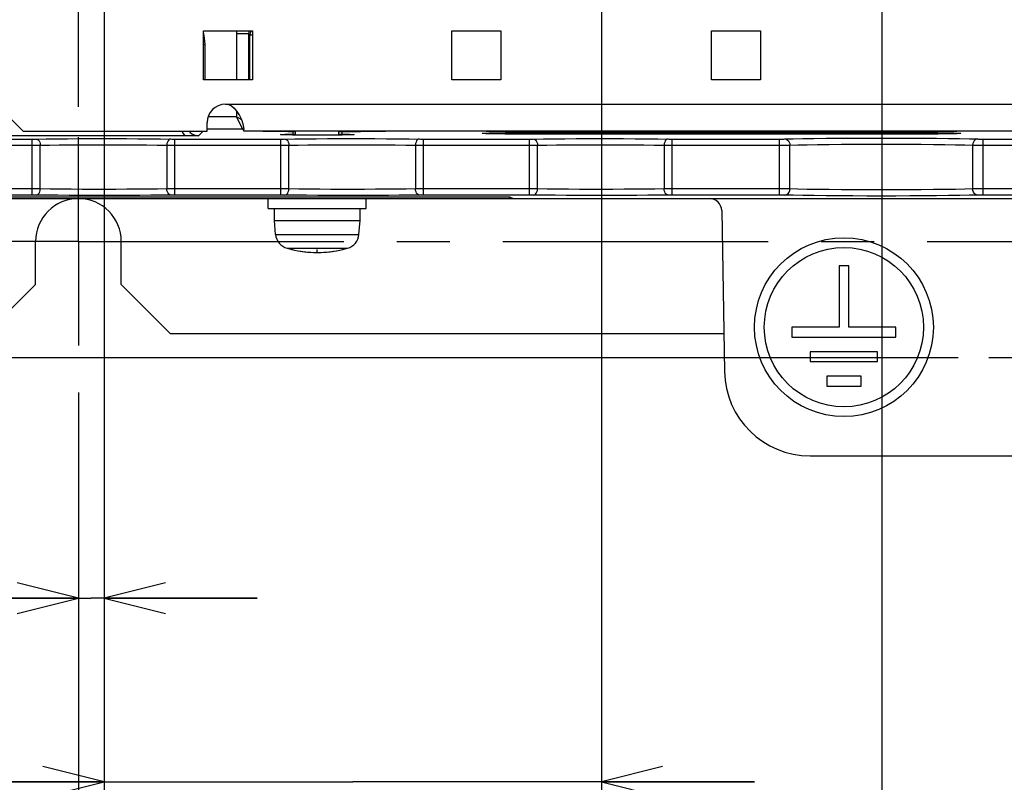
# Model space of a CAD drawing. Extents: x 0 to 420, y 0 to 297.
# Tile 48 of 67: x 268 to 300, y 157 to 182. Entities that reach past the tile are written whole.
import ezdxf

# ---------------------------------------------------------------- set-up
doc = ezdxf.new("R2010")
doc.units = 0
doc.header["$LTSCALE"] = 23.1
doc.linetypes.add('CENTER', pattern=[0.6, 0.375, -0.075, 0.075, -0.075])
doc.linetypes.add('HIDDEN', pattern=[0.2, 0.1, -0.1])
doc.layers.get('0').update_dxf_attribs({"linetype": 'CONTINUOUS'})
for name, color, linetype in [('ALL_AXIS', 7, 'CONTINUOUS'), ('ALL_CURVE', 7, 'CONTINUOUS'), ('ALL_DIM', 7, 'CONTINUOUS'), ('ALL_FEATURES', 7, 'CONTINUOUS'), ('DEFAULT_2', 8, 'HIDDEN')]:
    doc.layers.add(name, color=color, linetype=linetype)
doc.dimstyles.get("Standard").update_dxf_attribs({"dimtxt": 2.5, "dimasz": 2.5, "dimexe": 1.25, "dimexo": 0.625, "dimtad": 1, "dimcen": 2.5, "dimazin": 3, "dimtfac": 1, "dimtmove": 0, "dimatfit": 3})

# ---------------------------------------------------------------- blocks, each defined once
blk = doc.blocks.new('_OPEN')
at = {"color": 0, "linetype": 'BYBLOCK'}
for p, q in [((0, 0), (-1, 0.25)), ((-1, -0.25), (0, 0)), ((-1, 0), (0, 0))]:
    blk.add_line(p, q, dxfattribs=at)
blk = doc.blocks.new('*D16')
at = {"layer": 'ALL_DIM', "color": 2, "linetype": 'CONTINUOUS'}
for p, q in [((223.873, 174.393), (223.873, 179.393)), ((223.873, 179.393), (223.873, 172.493)), ((265.052, 174.393), (222.873, 174.393)), ((223.873, 158.559), (223.873, 172.493)), ((298.182, 170.593), (222.873, 170.593)), ((223.873, 170.593), (223.873, 158.559))]:
    blk.add_line(p, q, dxfattribs=at)
at = {"layer": 'ALL_DIM', "color": 2, "linetype": 'CONTINUOUS', "xscale": 2, "yscale": 2, "zscale": 2}
for p, rotation in [((223.873, 174.393), 270), ((223.873, 170.593), 90)]:
    blk.add_blockref('_OPEN', p, dxfattribs=dict(at, rotation=rotation))
blk = doc.blocks.new('*D17')
at = {"layer": 'ALL_DIM', "color": 2, "linetype": 'CONTINUOUS'}
for p, q in [((281.111, 236.693), (222.873, 236.693)), ((223.873, 236.693), (223.873, 205.543)), ((223.873, 174.393), (223.873, 205.543)), ((265.052, 174.393), (222.873, 174.393))]:
    blk.add_line(p, q, dxfattribs=at)
at = {"layer": 'ALL_DIM', "color": 2, "linetype": 'CONTINUOUS', "xscale": 2, "yscale": 2, "zscale": 2}
for p, rotation in [((223.873, 236.693), 90), ((223.873, 174.393), 270)]:
    blk.add_blockref('_OPEN', p, dxfattribs=dict(at, rotation=rotation))
blk = doc.blocks.new('*D18')
at = {"layer": 'ALL_DIM', "color": 2, "linetype": 'CONTINUOUS'}
for p, q in [((265.509, 181.993), (228.873, 181.993)), ((229.873, 181.993), (229.873, 178.193)), ((229.873, 174.393), (229.873, 178.193)), ((268.452, 174.393), (228.873, 174.393))]:
    blk.add_line(p, q, dxfattribs=at)
at = {"layer": 'ALL_DIM', "color": 2, "linetype": 'CONTINUOUS', "xscale": 2, "yscale": 2, "zscale": 2}
for p, rotation in [((229.873, 181.993), 90), ((229.873, 174.393), 270)]:
    blk.add_blockref('_OPEN', p, dxfattribs=dict(at, rotation=rotation))
blk = doc.blocks.new('*D23')
at = {"layer": 'ALL_DIM', "color": 2, "linetype": 'CONTINUOUS'}
for p, q in [((270.292, 187.793), (270.292, 161.748)), ((269.452, 169.46), (269.452, 161.748)), ((269.452, 162.748), (257.966, 162.748)), ((257.966, 162.748), (269.872, 162.748)), ((275.292, 162.748), (269.872, 162.748)), ((270.292, 162.748), (275.292, 162.748))]:
    blk.add_line(p, q, dxfattribs=at)
at = {"layer": 'ALL_DIM', "color": 2, "linetype": 'CONTINUOUS', "xscale": 2, "yscale": 2, "zscale": 2}
blk.add_blockref('_OPEN', (269.452, 162.748), dxfattribs=at)
at = {"layer": 'ALL_DIM', "color": 2, "linetype": 'CONTINUOUS', "xscale": 2, "yscale": 2, "zscale": 2, "rotation": 180}
blk.add_blockref('_OPEN', (270.292, 162.748), dxfattribs=at)
blk = doc.blocks.new('*D24')
at = {"layer": 'ALL_DIM', "color": 2, "linetype": 'CONTINUOUS'}
for p, q in [((270.292, 187.793), (270.292, 155.748)), ((286.532, 187.793), (286.532, 155.748)), ((270.292, 156.748), (234.364, 156.748)), ((234.364, 156.748), (278.412, 156.748)), ((291.532, 156.748), (278.412, 156.748)), ((286.532, 156.748), (291.532, 156.748))]:
    blk.add_line(p, q, dxfattribs=at)
at = {"layer": 'ALL_DIM', "color": 2, "linetype": 'CONTINUOUS', "xscale": 2, "yscale": 2, "zscale": 2}
blk.add_blockref('_OPEN', (270.292, 156.748), dxfattribs=at)
at = {"layer": 'ALL_DIM', "color": 2, "linetype": 'CONTINUOUS', "xscale": 2, "yscale": 2, "zscale": 2, "rotation": 180}
blk.add_blockref('_OPEN', (286.532, 156.748), dxfattribs=at)
blk = doc.blocks.new('*D25')
at = {"layer": 'ALL_DIM', "color": 2, "linetype": 'CONTINUOUS'}
for p, q in [((295.692, 189.793), (295.692, 149.748)), ((269.452, 168.332), (269.452, 149.748)), ((269.452, 150.748), (282.572, 150.748)), ((295.692, 150.748), (282.572, 150.748))]:
    blk.add_line(p, q, dxfattribs=at)
at = {"layer": 'ALL_DIM', "color": 2, "linetype": 'CONTINUOUS', "xscale": 2, "yscale": 2, "zscale": 2, "rotation": 180}
blk.add_blockref('_OPEN', (269.452, 150.748), dxfattribs=at)
at = {"layer": 'ALL_DIM', "color": 2, "linetype": 'CONTINUOUS', "xscale": 2, "yscale": 2, "zscale": 2}
blk.add_blockref('_OPEN', (295.692, 150.748), dxfattribs=at)
blk = doc.blocks.new('*D26')
at = {"layer": 'ALL_DIM', "color": 2, "linetype": 'CONTINUOUS'}
for p, q in [((295.692, 189.793), (295.692, 149.748)), ((305.892, 189.793), (305.892, 149.748)), ((295.692, 150.748), (290.692, 150.748)), ((290.692, 150.748), (300.792, 150.748)), ((320.441, 150.748), (300.792, 150.748)), ((305.892, 150.748), (320.441, 150.748))]:
    blk.add_line(p, q, dxfattribs=at)
at = {"layer": 'ALL_DIM', "color": 2, "linetype": 'CONTINUOUS', "xscale": 2, "yscale": 2, "zscale": 2}
blk.add_blockref('_OPEN', (295.692, 150.748), dxfattribs=at)
at = {"layer": 'ALL_DIM', "color": 2, "linetype": 'CONTINUOUS', "xscale": 2, "yscale": 2, "zscale": 2, "rotation": 180}
blk.add_blockref('_OPEN', (305.892, 150.748), dxfattribs=at)
blk = doc.blocks.new('*D27')
at = {"layer": 'ALL_DIM', "color": 2, "linetype": 'CONTINUOUS'}
for p, q in [((302.252, 169.593), (302.252, 143.748)), ((269.452, 168.393), (269.452, 143.748)), ((269.452, 144.748), (285.852, 144.748)), ((302.252, 144.748), (285.852, 144.748))]:
    blk.add_line(p, q, dxfattribs=at)
at = {"layer": 'ALL_DIM', "color": 2, "linetype": 'CONTINUOUS', "xscale": 2, "yscale": 2, "zscale": 2, "rotation": 180}
blk.add_blockref('_OPEN', (269.452, 144.748), dxfattribs=at)
at = {"layer": 'ALL_DIM', "color": 2, "linetype": 'CONTINUOUS', "xscale": 2, "yscale": 2, "zscale": 2}
blk.add_blockref('_OPEN', (302.252, 144.748), dxfattribs=at)
blk = doc.blocks.new('*D29')
at = {"layer": 'ALL_DIM', "color": 2, "linetype": 'CONTINUOUS'}
for p, q in [((314.452, 187.793), (314.452, 153.418)), ((269.452, 165.801), (269.452, 137.748)), ((314.452, 148.003), (314.452, 137.748)), ((269.452, 138.748), (291.952, 138.748)), ((314.452, 138.748), (291.952, 138.748))]:
    blk.add_line(p, q, dxfattribs=at)
at = {"layer": 'ALL_DIM', "color": 2, "linetype": 'CONTINUOUS', "xscale": 2, "yscale": 2, "zscale": 2, "rotation": 180}
blk.add_blockref('_OPEN', (269.452, 138.748), dxfattribs=at)
at = {"layer": 'ALL_DIM', "color": 2, "linetype": 'CONTINUOUS', "xscale": 2, "yscale": 2, "zscale": 2}
blk.add_blockref('_OPEN', (314.452, 138.748), dxfattribs=at)
blk = doc.blocks.new('*D31')
at = {"layer": 'ALL_DIM', "color": 2, "linetype": 'CONTINUOUS'}
for p, q in [((330.372, 187.793), (330.372, 131.748)), ((269.452, 166.35), (269.452, 131.748)), ((269.452, 132.748), (299.912, 132.748)), ((330.372, 132.748), (299.912, 132.748))]:
    blk.add_line(p, q, dxfattribs=at)
at = {"layer": 'ALL_DIM', "color": 2, "linetype": 'CONTINUOUS', "xscale": 2, "yscale": 2, "zscale": 2, "rotation": 180}
blk.add_blockref('_OPEN', (269.452, 132.748), dxfattribs=at)
at = {"layer": 'ALL_DIM', "color": 2, "linetype": 'CONTINUOUS', "xscale": 2, "yscale": 2, "zscale": 2}
blk.add_blockref('_OPEN', (330.372, 132.748), dxfattribs=at)
blk = doc.blocks.new('*D33')
at = {"layer": 'ALL_DIM', "color": 2, "linetype": 'CONTINUOUS'}
for p, q in [((269.452, 178.793), (269.452, 268.581)), ((285.492, 241.074), (285.492, 268.581)), ((269.452, 267.581), (277.472, 267.581)), ((285.492, 267.581), (277.472, 267.581))]:
    blk.add_line(p, q, dxfattribs=at)
at = {"layer": 'ALL_DIM', "color": 2, "linetype": 'CONTINUOUS', "xscale": 2, "yscale": 2, "zscale": 2, "rotation": 180}
blk.add_blockref('_OPEN', (269.452, 267.581), dxfattribs=at)
at = {"layer": 'ALL_DIM', "color": 2, "linetype": 'CONTINUOUS', "xscale": 2, "yscale": 2, "zscale": 2}
blk.add_blockref('_OPEN', (285.492, 267.581), dxfattribs=at)

msp = doc.modelspace()

# ---------------------------------------------------------------- linework, layer by layer
at = {"layer": 'ALL_AXIS', "color": 7, "linetype": 'CONTINUOUS'}
for p, q in [((276.543, 177.866), (276.543, 177.993)), ((277.961, 177.866), (277.961, 177.993)), ((275.652, 175.473), (275.652, 175.793)), ((278.852, 175.473), (278.852, 175.793)), ((275.652, 175.473), (278.852, 175.473)), ((275.852, 175.073), (275.852, 175.473)), ((278.652, 175.073), (278.652, 175.473)), ((275.852, 175.073), (278.652, 175.073)), ((275.891, 174.625), (275.852, 175.073)), ((278.613, 174.625), (278.652, 175.073)), ((294.612, 173.593), (294.292, 173.593)), ((294.292, 173.593), (294.292, 171.593)), ((294.612, 171.593), (294.612, 173.593)), ((294.292, 171.593), (292.752, 171.593)), ((292.752, 171.593), (292.752, 171.273)), ((296.152, 171.593), (294.612, 171.593)), ((296.152, 171.273), (296.152, 171.593)), ((292.752, 171.273), (296.152, 171.273)), ((295.552, 170.793), (293.352, 170.793)), ((293.352, 170.793), (293.352, 170.473)), ((295.552, 170.473), (295.552, 170.793)), ((293.352, 170.473), (295.552, 170.473)), ((295.012, 169.993), (293.892, 169.993)), ((293.892, 169.993), (293.892, 169.673)), ((295.012, 169.673), (295.012, 169.993)), ((293.892, 169.673), (295.012, 169.673))]:
    msp.add_line(p, q, dxfattribs=at)
at = {"layer": 'ALL_AXIS', "color": 7, "linetype": 'CENTER'}
for p, q in [((269.452, 174.393), (269.452, 177.793)), ((269.452, 174.393), (266.052, 174.393)), ((269.452, 174.393), (343.965, 174.393)), ((269.452, 174.393), (269.452, 170.993)), ((302.252, 170.593), (299.182, 170.593))]:
    msp.add_line(p, q, dxfattribs=at)
at = {"layer": 'ALL_AXIS', "color": 9, "linetype": 'CONTINUOUS'}
for p, q in [((275.891, 174.625), (278.613, 174.625)), ((276.267, 174.17), (278.237, 174.17))]:
    msp.add_line(p, q, dxfattribs=at)
at = {"layer": 'ALL_AXIS', "color": 7, "linetype": 'CONTINUOUS'}
for radius in [2.92, 2.6]:
    msp.add_circle((294.452, 171.593), radius, dxfattribs=at)
at = {"layer": 'ALL_AXIS', "color": 3, "linetype": 'CONTINUOUS'}
msp.add_arc((269.452, 174.393), 1.4, 0, 180, dxfattribs=at)
at = {"layer": 'ALL_AXIS', "color": 7, "linetype": 'CONTINUOUS'}
for centre, radius, start, end in [((276.409, 174.67), 0.52, 185, 254.1191), ((278.095, 174.67), 0.52, 285.8809, 355), ((277.252, 177.633), 3.6, 254.1191, 285.8809)]:
    msp.add_arc(centre, radius, start, end, dxfattribs=at)
at = {"layer": 'ALL_CURVE', "color": 40, "linetype": 'CONTINUOUS'}
msp.add_line((277.252, 174.033), (277.252, 174.132), dxfattribs=at)
msp.add_arc((277.252, 177.633), 3.6, 256.5066, 283.4934, dxfattribs=at)
at = {"layer": 'ALL_FEATURES', "color": 3, "linetype": 'CONTINUOUS'}
for p, q in [((273.532, 179.673), (273.532, 181.273)), ((273.532, 181.273), (275.132, 181.273)), ((275.132, 181.273), (275.132, 179.673)), ((281.652, 181.273), (283.252, 181.273)), ((281.652, 179.673), (281.652, 181.273)), ((283.252, 181.273), (283.252, 179.673)), ((290.122, 181.273), (291.722, 181.273)), ((290.122, 179.673), (290.122, 181.273)), ((291.722, 181.273), (291.722, 179.673)), ((275.132, 179.673), (273.532, 179.673)), ((283.252, 179.673), (281.652, 179.673)), ((291.722, 179.673), (290.122, 179.673)), ((266.852, 178.793), (267.652, 177.993)), ((273.652, 177.993), (273.652, 178.273)), ((267.652, 177.993), (273.652, 177.993)), ((274.852, 177.993), (274.852, 178.049)), ((342.052, 177.993), (274.852, 177.993)), ((268.052, 172.993), (268.052, 174.393)), ((270.852, 172.993), (270.852, 174.393)), ((266.452, 171.393), (268.052, 172.993)), ((270.852, 172.993), (272.452, 171.393)), ((272.452, 171.393), (290.529, 171.393))]:
    msp.add_line(p, q, dxfattribs=at)
at = {"layer": 'ALL_FEATURES', "color": 9, "linetype": 'CONTINUOUS'}
for p, q in [((274.618, 181.273), (274.61, 181.186)), ((274.61, 181.186), (274.61, 179.673)), ((274.61, 181.186), (275.01, 181.186)), ((275.01, 181.186), (275.052, 181.143)), ((275.01, 181.186), (275.01, 179.673)), ((275.052, 179.673), (275.052, 181.143)), ((275.102, 181.273), (275.079, 181.243)), ((273.589, 180.81), (273.532, 180.81)), ((273.589, 179.673), (273.589, 180.81)), ((274.252, 178.873), (342.652, 178.873)), ((274.61, 178.661), (274.61, 178.458)), ((274.61, 178.458), (273.685, 178.458)), ((274.769, 178.379), (274.61, 178.458)), ((274.61, 178.458), (274.81, 178.058)), ((273.375, 177.845), (273.523, 177.993)), ((274.81, 178.058), (273.652, 178.058)), ((274.81, 178.058), (274.851, 178.064)), ((274.852, 178.016), (274.81, 178.058)), ((284.052, 177.973), (284.052, 177.993)), ((284.052, 177.897), (284.052, 177.946)), ((296.852, 177.973), (296.852, 177.993)), ((296.852, 177.897), (296.852, 177.946)), ((266.849, 177.736), (267.944, 177.736)), ((266.852, 177.536), (267.944, 177.536)), ((267.944, 175.908), (267.944, 177.736)), ((268.205, 176.107), (268.205, 177.537)), ((272.34, 177.537), (272.34, 176.107)), ((272.6, 177.736), (276.064, 177.736)), ((272.6, 175.908), (272.6, 177.736)), ((272.6, 177.536), (276.064, 177.536)), ((276.064, 175.908), (276.064, 177.736)), ((276.325, 176.107), (276.325, 177.537)), ((280.46, 177.537), (280.46, 176.107)), ((280.72, 177.736), (284.184, 177.736)), ((280.72, 175.908), (280.72, 177.736)), ((280.72, 177.536), (284.184, 177.536)), ((284.184, 175.908), (284.184, 177.736)), ((284.445, 176.107), (284.445, 177.537)), ((288.58, 177.537), (288.58, 176.107)), ((288.84, 177.736), (292.349, 177.736)), ((288.84, 175.908), (288.84, 177.736)), ((288.84, 177.536), (292.349, 177.536)), ((292.349, 175.908), (292.349, 177.736)), ((292.689, 176.106), (292.689, 177.538)), ((298.656, 177.538), (298.656, 176.106)), ((298.995, 177.736), (302.549, 177.736)), ((298.995, 175.908), (298.995, 177.736)), ((298.995, 177.536), (302.549, 177.536)), ((267.944, 175.908), (266.849, 175.908)), ((267.944, 176.108), (266.852, 176.108)), ((276.064, 176.108), (272.6, 176.108)), ((276.064, 175.908), (272.6, 175.908)), ((284.184, 176.108), (280.72, 176.108)), ((284.184, 175.908), (280.72, 175.908)), ((292.349, 176.108), (288.84, 176.108)), ((292.349, 175.908), (288.84, 175.908)), ((302.549, 176.108), (298.995, 176.108)), ((302.549, 175.908), (298.995, 175.908))]:
    msp.add_line(p, q, dxfattribs=at)
at = {"layer": 'ALL_FEATURES', "color": 7, "linetype": 'CONTINUOUS'}
for p, q in [((272.931, 177.842), (266.473, 177.842)), ((296.852, 177.973), (284.052, 177.973)), ((284.052, 177.946), (296.852, 177.946)), ((296.852, 177.897), (284.052, 177.897)), ((266.583, 175.793), (350.322, 175.793)), ((266.792, 175.851), (283.535, 175.851)), ((283.535, 175.851), (283.652, 175.793)), ((283.535, 175.851), (283.535, 175.793)), ((290.459, 175.4), (290.551, 170.144)), ((293.35, 167.393), (323.554, 167.393))]:
    msp.add_line(p, q, dxfattribs=at)
at = {"layer": 'ALL_FEATURES', "color": 9, "linetype": 'CONTINUOUS'}
for points in [[(273.589, 180.81), (273.573, 181.036), (273.532, 181.223)], [(275.03, 181.273), (275.023, 181.257), (275.013, 181.222), (275.01, 181.186)], [(275.079, 181.243), (275.059, 181.195), (275.052, 181.143)], [(275.052, 181.143), (275.082, 181.138), (275.132, 181.134)], [(272.831, 177.993), (272.833, 177.989), (272.876, 177.913), (272.931, 177.842)], [(273.066, 177.993), (273.102, 177.953), (273.16, 177.908), (273.227, 177.873), (273.3, 177.852), (273.375, 177.845)], [(276.543, 177.974), (276.294, 177.976), (275.99, 177.979), (275.714, 177.983), (275.469, 177.987), (275.26, 177.992), (275.231, 177.993)], [(279.677, 177.993), (279.476, 177.988), (279.238, 177.983), (278.966, 177.979), (278.667, 177.976), (278.346, 177.974), (278.008, 177.972), (277.961, 177.972)], [(267.944, 177.736), (267.979, 177.736), (268.012, 177.736), (268.045, 177.737), (268.397, 177.741)], [(267.944, 177.536), (268.014, 177.536), (268.08, 177.536), (268.145, 177.537), (268.205, 177.537)], [(268.074, 177.737), (268.108, 177.73), (268.139, 177.709), (268.166, 177.678), (268.187, 177.636), (268.2, 177.588), (268.205, 177.537)], [(268.205, 177.537), (268.508, 177.541), (268.824, 177.545), (269.162, 177.548), (269.514, 177.55), (269.876, 177.551), (270.242, 177.551), (270.609, 177.551), (270.973, 177.55), (271.326, 177.548), (271.676, 177.545), (272.019, 177.542), (272.34, 177.537)], [(268.397, 177.741), (268.733, 177.745), (269.092, 177.747), (269.466, 177.75), (269.851, 177.751), (270.24, 177.751), (270.63, 177.751), (271.017, 177.75), (271.392, 177.748), (271.764, 177.745), (272.129, 177.742), (272.498, 177.737)], [(272.47, 177.737), (272.436, 177.73), (272.405, 177.709), (272.378, 177.678), (272.358, 177.636), (272.344, 177.588), (272.34, 177.537)], [(272.34, 177.537), (272.397, 177.537), (272.46, 177.536), (272.528, 177.536), (272.6, 177.536)], [(272.498, 177.737), (272.53, 177.736), (272.564, 177.736), (272.6, 177.736)], [(276.064, 177.736), (276.099, 177.736), (276.132, 177.736), (276.165, 177.737), (276.517, 177.741)], [(276.064, 177.536), (276.134, 177.536), (276.2, 177.536), (276.265, 177.537), (276.325, 177.537)], [(276.194, 177.737), (276.228, 177.73), (276.259, 177.709), (276.286, 177.678), (276.307, 177.636), (276.32, 177.588), (276.325, 177.537)], [(276.325, 177.537), (276.628, 177.541), (276.944, 177.545), (277.282, 177.548), (277.634, 177.55), (277.996, 177.551), (278.362, 177.551), (278.729, 177.551), (279.093, 177.55), (279.446, 177.548), (279.796, 177.545), (280.139, 177.542), (280.46, 177.537)], [(276.517, 177.741), (276.853, 177.745), (277.212, 177.747), (277.586, 177.75), (277.971, 177.751), (278.36, 177.751), (278.75, 177.751), (279.137, 177.75), (279.512, 177.748), (279.884, 177.745), (280.249, 177.742), (280.618, 177.737)], [(280.59, 177.737), (280.556, 177.73), (280.525, 177.709), (280.498, 177.678), (280.478, 177.636), (280.464, 177.588), (280.46, 177.537)], [(280.46, 177.537), (280.517, 177.537), (280.58, 177.536), (280.648, 177.536), (280.72, 177.536)], [(280.618, 177.737), (280.65, 177.736), (280.684, 177.736), (280.72, 177.736)], [(284.184, 177.736), (284.219, 177.736), (284.252, 177.736), (284.285, 177.737), (284.637, 177.741)], [(284.184, 177.536), (284.254, 177.536), (284.32, 177.536), (284.385, 177.537), (284.445, 177.537)], [(284.314, 177.737), (284.348, 177.73), (284.379, 177.709), (284.406, 177.678), (284.427, 177.636), (284.44, 177.588), (284.445, 177.537)], [(284.445, 177.537), (284.748, 177.541), (285.064, 177.545), (285.402, 177.548), (285.754, 177.55), (286.116, 177.551), (286.482, 177.551), (286.849, 177.551), (287.213, 177.55), (287.566, 177.548), (287.916, 177.545), (288.259, 177.542), (288.58, 177.537)], [(284.637, 177.741), (284.973, 177.745), (285.332, 177.747), (285.706, 177.75), (286.091, 177.751), (286.48, 177.751), (286.87, 177.751), (287.257, 177.75), (287.632, 177.748), (288.004, 177.745), (288.369, 177.742), (288.738, 177.737)], [(288.71, 177.737), (288.676, 177.73), (288.645, 177.709), (288.618, 177.678), (288.598, 177.636), (288.584, 177.588), (288.58, 177.537)], [(288.58, 177.537), (288.637, 177.537), (288.7, 177.536), (288.768, 177.536), (288.84, 177.536)], [(288.738, 177.737), (288.77, 177.736), (288.804, 177.736), (288.84, 177.736)], [(292.349, 177.736), (292.387, 177.736), (292.424, 177.736), (292.459, 177.737), (292.492, 177.737), (292.519, 177.738)], [(292.349, 177.536), (292.425, 177.536), (292.498, 177.536), (292.568, 177.537), (292.634, 177.537), (292.689, 177.538)], [(292.519, 177.738), (292.792, 177.744), (293.112, 177.75), (293.473, 177.756), (293.87, 177.76), (294.294, 177.764), (294.74, 177.766), (295.201, 177.768), (295.67, 177.768), (296.139, 177.768), (296.6, 177.766), (297.046, 177.764), (297.471, 177.76), (297.868, 177.756), (298.231, 177.751), (298.552, 177.744), (298.825, 177.738)], [(292.519, 177.738), (292.563, 177.731), (292.603, 177.71), (292.638, 177.679), (292.665, 177.637), (292.682, 177.589), (292.689, 177.538)], [(292.689, 177.538), (292.947, 177.545), (293.249, 177.551), (293.592, 177.556), (293.967, 177.56), (294.368, 177.564), (294.79, 177.566), (295.226, 177.568), (295.67, 177.568), (296.114, 177.568), (296.55, 177.566), (296.972, 177.564), (297.374, 177.56), (297.75, 177.556), (298.093, 177.551), (298.397, 177.545), (298.656, 177.538)], [(298.825, 177.738), (298.782, 177.731), (298.741, 177.71), (298.706, 177.679), (298.679, 177.637), (298.662, 177.589), (298.656, 177.538)], [(298.656, 177.538), (298.705, 177.537), (298.763, 177.537), (298.829, 177.537), (298.907, 177.536), (298.995, 177.536)], [(298.825, 177.738), (298.85, 177.737), (298.879, 177.737), (298.912, 177.737), (298.951, 177.736), (298.995, 177.736)], [(268.205, 176.107), (268.148, 176.108), (268.085, 176.108), (268.016, 176.108), (267.944, 176.108)], [(268.046, 175.908), (268.014, 175.908), (267.98, 175.908), (267.944, 175.908)], [(272.148, 175.903), (271.812, 175.9), (271.453, 175.897), (271.079, 175.895), (270.695, 175.894), (270.306, 175.893), (269.915, 175.893), (269.529, 175.895), (269.153, 175.896), (268.78, 175.899), (268.415, 175.903), (268.046, 175.908)], [(268.074, 175.907), (268.108, 175.915), (268.139, 175.935), (268.166, 175.967), (268.187, 176.008), (268.2, 176.056), (268.205, 176.107)], [(272.34, 176.107), (272.037, 176.103), (271.721, 176.1), (271.383, 176.097), (271.031, 176.095), (270.67, 176.093), (270.304, 176.093), (269.936, 176.093), (269.573, 176.094), (269.22, 176.096), (268.868, 176.099), (268.525, 176.103), (268.205, 176.107)], [(272.6, 175.908), (272.565, 175.908), (272.532, 175.908), (272.499, 175.908), (272.148, 175.903)], [(272.6, 176.108), (272.531, 176.108), (272.464, 176.108), (272.399, 176.108), (272.34, 176.107)], [(272.47, 175.907), (272.436, 175.915), (272.405, 175.935), (272.378, 175.967), (272.358, 176.008), (272.344, 176.056), (272.34, 176.107)], [(276.325, 176.107), (276.268, 176.108), (276.205, 176.108), (276.136, 176.108), (276.064, 176.108)], [(276.166, 175.908), (276.134, 175.908), (276.1, 175.908), (276.064, 175.908)], [(280.268, 175.903), (279.932, 175.9), (279.573, 175.897), (279.199, 175.895), (278.815, 175.894), (278.426, 175.893), (278.035, 175.893), (277.649, 175.895), (277.273, 175.896), (276.9, 175.899), (276.535, 175.903), (276.166, 175.908)], [(276.194, 175.907), (276.228, 175.915), (276.259, 175.935), (276.286, 175.967), (276.307, 176.008), (276.32, 176.056), (276.325, 176.107)], [(280.46, 176.107), (280.157, 176.103), (279.841, 176.1), (279.503, 176.097), (279.151, 176.095), (278.79, 176.093), (278.424, 176.093), (278.056, 176.093), (277.693, 176.094), (277.34, 176.096), (276.988, 176.099), (276.645, 176.103), (276.325, 176.107)], [(280.72, 175.908), (280.685, 175.908), (280.652, 175.908), (280.619, 175.908), (280.268, 175.903)], [(280.72, 176.108), (280.651, 176.108), (280.584, 176.108), (280.519, 176.108), (280.46, 176.107)], [(280.59, 175.907), (280.556, 175.915), (280.525, 175.935), (280.498, 175.967), (280.478, 176.008), (280.464, 176.056), (280.46, 176.107)], [(284.445, 176.107), (284.388, 176.108), (284.325, 176.108), (284.256, 176.108), (284.184, 176.108)], [(284.286, 175.908), (284.254, 175.908), (284.22, 175.908), (284.184, 175.908)], [(288.388, 175.903), (288.052, 175.9), (287.693, 175.897), (287.319, 175.895), (286.935, 175.894), (286.546, 175.893), (286.155, 175.893), (285.769, 175.895), (285.393, 175.896), (285.02, 175.899), (284.655, 175.903), (284.286, 175.908)], [(284.314, 175.907), (284.348, 175.915), (284.379, 175.935), (284.406, 175.967), (284.427, 176.008), (284.44, 176.056), (284.445, 176.107)], [(288.58, 176.107), (288.277, 176.103), (287.961, 176.1), (287.623, 176.097), (287.271, 176.095), (286.91, 176.093), (286.544, 176.093), (286.176, 176.093), (285.813, 176.094), (285.46, 176.096), (285.108, 176.099), (284.765, 176.103), (284.445, 176.107)], [(288.84, 175.908), (288.805, 175.908), (288.772, 175.908), (288.739, 175.908), (288.388, 175.903)], [(288.84, 176.108), (288.771, 176.108), (288.704, 176.108), (288.639, 176.108), (288.58, 176.107)], [(288.71, 175.907), (288.676, 175.915), (288.645, 175.935), (288.618, 175.967), (288.598, 176.008), (288.584, 176.056), (288.58, 176.107)], [(292.689, 176.106), (292.639, 176.107), (292.581, 176.107), (292.515, 176.108), (292.437, 176.108), (292.349, 176.108)], [(292.519, 175.906), (292.494, 175.907), (292.465, 175.907), (292.432, 175.908), (292.393, 175.908), (292.349, 175.908)], [(292.519, 175.906), (292.563, 175.914), (292.603, 175.934), (292.638, 175.966), (292.665, 176.007), (292.682, 176.055), (292.689, 176.106)], [(298.825, 175.906), (298.552, 175.9), (298.232, 175.894), (297.871, 175.889), (297.475, 175.884), (297.05, 175.881), (296.605, 175.878), (296.143, 175.876), (295.674, 175.876), (295.205, 175.876), (294.744, 175.878), (294.298, 175.881), (293.873, 175.884), (293.476, 175.888), (293.113, 175.894), (292.792, 175.9), (292.519, 175.906)], [(298.656, 176.106), (298.397, 176.1), (298.095, 176.094), (297.752, 176.088), (297.378, 176.084), (296.976, 176.081), (296.554, 176.078), (296.118, 176.076), (295.674, 176.076), (295.23, 176.076), (294.794, 176.078), (294.372, 176.081), (293.97, 176.084), (293.594, 176.088), (293.251, 176.094), (292.947, 176.1), (292.689, 176.106)], [(298.995, 176.108), (298.919, 176.108), (298.846, 176.108), (298.776, 176.107), (298.711, 176.107), (298.656, 176.106)], [(298.825, 175.906), (298.782, 175.914), (298.741, 175.934), (298.706, 175.966), (298.679, 176.007), (298.662, 176.055), (298.656, 176.106)], [(298.995, 175.908), (298.957, 175.908), (298.921, 175.908), (298.885, 175.908), (298.853, 175.907), (298.825, 175.906)]]:
    msp.add_lwpolyline(points, dxfattribs=at)
at = {"layer": 'ALL_FEATURES', "color": 3, "linetype": 'CONTINUOUS'}
msp.add_lwpolyline([(274.252, 178.873), (274.348, 178.859), (274.446, 178.816), (274.541, 178.742), (274.63, 178.638), (274.709, 178.51), (274.773, 178.37), (274.818, 178.238), (274.844, 178.129), (274.852, 178.049)], dxfattribs=at)
at = {"layer": 'ALL_FEATURES', "color": 7, "linetype": 'CONTINUOUS'}
for points in [[(273.375, 177.845), (273.278, 177.844), (273.186, 177.843), (273.097, 177.842), (273.012, 177.842), (272.931, 177.842)], [(276.052, 177.883), (276.068, 177.886), (276.117, 177.89), (276.197, 177.893), (276.305, 177.896), (276.439, 177.898), (276.543, 177.9)], [(278.452, 177.883), (278.436, 177.879), (278.387, 177.876), (278.307, 177.873), (278.199, 177.87), (278.065, 177.867), (277.908, 177.865), (277.734, 177.864), (277.546, 177.863), (277.351, 177.862), (277.153, 177.862), (276.958, 177.863), (276.77, 177.864), (276.596, 177.865), (276.439, 177.867), (276.305, 177.87), (276.197, 177.873), (276.117, 177.876), (276.068, 177.879), (276.052, 177.883)], [(277.961, 177.9), (278.065, 177.898), (278.199, 177.896), (278.307, 177.893), (278.387, 177.89), (278.436, 177.886), (278.452, 177.883)], [(282.638, 177.921), (282.643, 177.923), (282.682, 177.927), (282.757, 177.931), (282.868, 177.935), (283.012, 177.938), (283.184, 177.941), (283.379, 177.943), (283.593, 177.945), (283.819, 177.946), (284.052, 177.946)], [(284.052, 177.897), (283.819, 177.897), (283.593, 177.898), (283.379, 177.9), (283.184, 177.902), (283.012, 177.905), (282.868, 177.908), (282.757, 177.911), (282.682, 177.915), (282.643, 177.919), (282.638, 177.921)], [(284.052, 177.973), (283.821, 177.974), (283.595, 177.975), (283.383, 177.976), (283.188, 177.979), (283.017, 177.981), (282.874, 177.985), (282.764, 177.988), (282.688, 177.992), (282.68, 177.993)], [(298.224, 177.993), (298.216, 177.992), (298.141, 177.988), (298.03, 177.985), (297.887, 177.981), (297.716, 177.979), (297.522, 177.976), (297.309, 177.975), (297.084, 177.974), (296.852, 177.973)], [(296.852, 177.946), (297.085, 177.946), (297.311, 177.945), (297.525, 177.943), (297.721, 177.941), (297.892, 177.938), (298.036, 177.935), (298.147, 177.931), (298.223, 177.927), (298.261, 177.923), (298.266, 177.921)], [(298.266, 177.921), (298.261, 177.919), (298.223, 177.915), (298.147, 177.911), (298.036, 177.908), (297.892, 177.905), (297.721, 177.902), (297.525, 177.9), (297.311, 177.898), (297.085, 177.897), (296.852, 177.897)]]:
    msp.add_lwpolyline(points, dxfattribs=at)
at = {"layer": 'ALL_FEATURES', "color": 3, "linetype": 'CONTINUOUS'}
msp.add_arc((274.252, 178.273), 0.6, 90, 180, dxfattribs=at)
at = {"layer": 'ALL_FEATURES', "color": 7, "linetype": 'CONTINUOUS'}
for centre, radius, start, end in [((290.059, 175.393), 0.4, 1, 90), ((293.35, 170.193), 2.8, 181, 270)]:
    msp.add_arc(centre, radius, start, end, dxfattribs=at)
at = {"layer": 'DEFAULT_2', "color": 8, "linetype": 'HIDDEN'}
for p, q in [((276.452, 177.993), (276.452, 177.867)), ((278.052, 177.993), (278.052, 177.867))]:
    msp.add_line(p, q, dxfattribs=at)

# ---------------------------------------------------------------- dimensions: what is measured, and where the dimension line sits
at = {"layer": 'ALL_DIM', "color": 2, "linetype": 'CONTINUOUS'}
for base, p1, p2, picture, middle in [((285.492, 267.581), (269.452, 177.793), (285.492, 240.074), '*D33', (271.968, 267.581)), ((295.692, 150.748), (269.452, 169.332), (295.692, 190.793), '*D25', (277.068, 150.748)), ((305.892, 150.748), (295.692, 190.793), (305.892, 190.793), '*D26', (309.433, 150.748)), ((286.532, 156.748), (270.292, 188.793), (286.532, 188.793), '*D24', (234.364, 156.748)), ((270.292, 162.748), (269.452, 170.46), (270.292, 188.793), '*D23', (257.966, 162.748)), ((314.452, 138.748), (269.452, 166.801), (314.452, 188.793), '*D29', (285.072, 138.748)), ((330.372, 132.748), (269.452, 167.35), (330.372, 188.793), '*D31', (293.032, 132.748)), ((302.252, 144.748), (269.452, 169.393), (302.252, 170.593), '*D27', (283.1, 144.748))]:
    dim = msp.add_linear_dim(base=base, p1=p1, p2=p2, dimstyle='Standard', dxfattribs=at)
    dim.commit()
    dim.dimension.update_dxf_attribs({"geometry": picture, "text_midpoint": middle, "dimtype": 128})
for base, p1, p2, picture, middle in [((223.873, 174.393), (282.111, 236.693), (266.052, 174.393), '*D17', (223.873, 198.663)), ((229.873, 174.393), (266.509, 181.993), (269.452, 174.393), '*D18', (229.873, 175.441)), ((223.873, 170.593), (266.052, 174.393), (299.182, 170.593), '*D16', (223.873, 158.559))]:
    dim = msp.add_linear_dim(base=base, p1=p1, p2=p2, angle=270, dimstyle='Standard', dxfattribs=at)
    dim.commit()
    dim.dimension.update_dxf_attribs({"geometry": picture, "text_midpoint": middle, "dimtype": 128})

doc.saveas('drawing.dxf')
